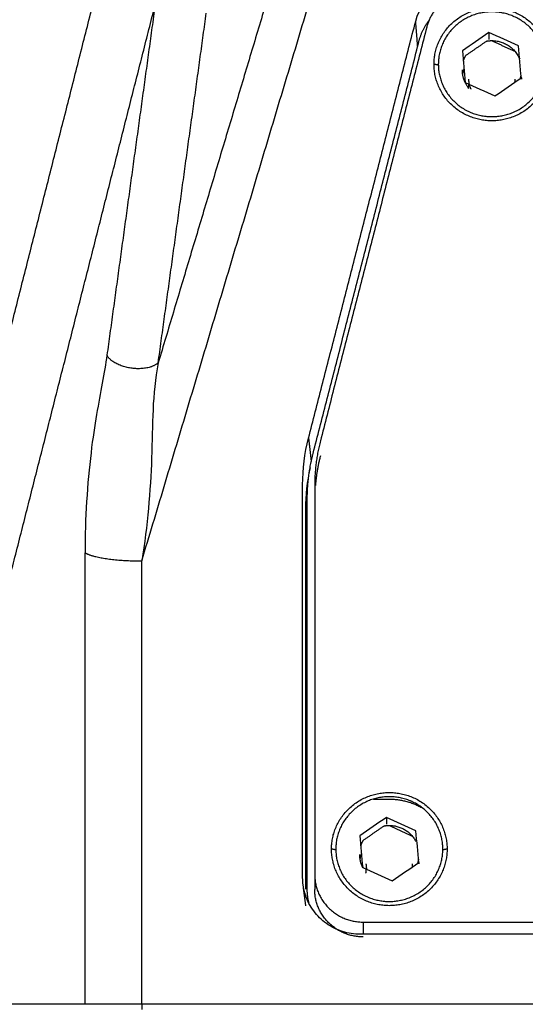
# Model space of a CAD drawing. Header units: millimetres. Extents: x 4946 to 6276, y -4769 to -3439.
# Tile 144 of 195: x 5990 to 6017, y -3782 to -3729. Entities that reach past the tile are written whole.
import ezdxf

# ---------------------------------------------------------------- set-up
doc = ezdxf.new("R2010")
doc.units = ezdxf.units.MM
doc.layers.add('ROXX_NEOmini_FIXTURE', color=7, linetype='Continuous', true_color=0x000000)
doc.dimstyles.get("Standard").update_dxf_attribs({"dimscale": 10, "dimtxt": 2.5, "dimasz": 3, "dimexe": 1, "dimexo": 0.5, "dimgap": 0.8, "dimtad": 1, "dimtoh": 1, "dimdec": 1, "dimzin": 1, "dimdsep": 46, "dimtxsty": 'Standard', "dimblk": 'OPEN90', "dimcen": 2.5, "dimadec": 1, "dimazin": 1, "dimtfac": 1, "dimtdec": 4, "dimtix": 1, "dimtofl": 0, "dimtmove": 1, "dimatfit": 3, "dimldrblk": 'OPEN90', "dimfxl": 1, "dimtolj": 1, "dimtzin": 1, "dimarcsym": 0})

# ---------------------------------------------------------------- blocks, each defined once
blk = doc.blocks.new('*D4')
at = {"layer": 'Defpoints', "color": 0}
for p in [(5752.196, -3663.256), (6119.696, -3663.256), (6119.696, -3885.816)]:
    blk.add_point(p, dxfattribs=at)
at = {"layer": 'ROXX_NEOmini_FIXTURE', "color": 0, "lineweight": -2}
for p, q in [((5752.196, -3669.257), (5752.196, -3888.817)), ((6119.696, -3669.257), (6119.696, -3888.817)), ((5758.197, -3885.816), (6113.695, -3885.816))]:
    blk.add_line(p, q, dxfattribs=at)
at = {"layer": 'ROXX_NEOmini_FIXTURE', "color": 0}
for points in [[(5758.197, -3884.816), (5758.197, -3886.817), (5752.196, -3885.816)], [(6113.695, -3886.817), (6113.695, -3884.816), (6119.696, -3885.816)]]:
    blk.add_solid(points, dxfattribs=at)
at = {"layer": 'ROXX_NEOmini_FIXTURE', "color": 0, "insert": (5935.946, -3878.915), "char_height": 9.0015, "attachment_point": 5}
blk.add_mtext('\\A1;367.5', dxfattribs=at)

msp = doc.modelspace()

# ---------------------------------------------------------------- linework, layer by layer
at = {"layer": 'ROXX_NEOmini_FIXTURE', "color": 18, "lineweight": -3, "true_color": 0x000000}
for points, degree in [([(5983.983, -3766.973), (5989.495, -3745.241), (5995.006, -3723.51)], 2), ([(6003.839, -3725.648), (6000.591, -3736.493), (5997.344, -3747.337)], 2), ([(5996.463, -3757.978), (6001.255, -3741.979), (6006.046, -3725.98)], 2), ([(6011.153, -3728.999), (6011.343, -3728.258), (6012.122, -3727.278), (6013.282, -3726.777), (6014.062, -3726.777)], 3), ([(5986.836, -3768.91), (5992.003, -3748.537), (5997.17, -3728.165)], 2), ([(5997.17, -3728.165), (5995.881, -3737.548), (5994.593, -3746.931)], 2), ([(5997.344, -3747.337), (5998.632, -3737.954), (5999.921, -3728.57)], 2), ([(6005.408, -3751.378), (6008.281, -3740.188), (6011.153, -3728.999)], 2), ([(6011.261, -3730.356), (6011.207, -3729.678), (6011.153, -3728.999)], 2), ([(6011.744, -3729.318), (6008.892, -3740.427), (6006.041, -3751.535)], 2), ([(6005.653, -3752.205), (6008.5, -3741.112), (6011.348, -3730.02)], 2), ([(6015.083, -3729.609), (6014.608, -3729.937), (6014.132, -3730.265), (6013.656, -3730.592)], 3), ([(6013.874, -3730.813), (6014.42, -3730.437), (6014.966, -3730.061)], 2), ([(6015.083, -3729.609), (6015.083, -3729.795), (6015.083, -3729.98)], 2), ([(6016.666, -3730.329), (6016.138, -3730.089), (6015.611, -3729.849), (6015.083, -3729.609)], 3), ([(6015.209, -3730.037), (6015.857, -3730.332), (6016.504, -3730.626)], 2), ([(6013.656, -3730.592), (6013.708, -3731.16), (6013.759, -3731.728), (6013.811, -3732.295)], 3), ([(6016.821, -3732.032), (6016.769, -3731.464), (6016.718, -3730.897), (6016.666, -3730.329)], 3), ([(6012.403, -3731.364), (6012.271, -3731.338), (6012.138, -3731.311)], 2), ([(6015.394, -3733.015), (6015.869, -3732.687), (6016.345, -3732.36), (6016.821, -3732.032)], 3), ([(6016.821, -3732.032), (6016.821, -3732.075), (6016.821, -3732.118)], 2), ([(6013.811, -3732.295), (6014.339, -3732.535), (6014.866, -3732.775), (6015.394, -3733.015)], 3), ([(5994.593, -3746.931), (5994.52, -3747.401), (5994.359, -3748.408), (5994.032, -3750.061), (5993.732, -3752.05), (5993.47, -3754.801), (5993.421, -3756.601), (5993.42, -3757.537)], 3), ([(6005.091, -3753.887), (6005.091, -3753.038), (6005.197, -3752.202), (6005.408, -3751.378)], 3), ([(6005.408, -3751.378), (6005.479, -3752.011), (6005.55, -3752.645)], 2), ([(6005.487, -3752.978), (6005.321, -3753.709), (6005.238, -3754.45), (6005.238, -3755.201)], 3), ([(6005.091, -3774.985), (6005.091, -3764.436), (6005.091, -3753.887)], 2), ([(6005.738, -3753.926), (6005.738, -3764.373), (6005.738, -3774.82)], 2), ([(6005.338, -3775.617), (6005.338, -3765.154), (6005.338, -3754.692)], 2), ([(6005.238, -3755.201), (6005.238, -3765.403), (6005.238, -3775.605)], 2), ([(5993.42, -3781.777), (5993.42, -3769.657), (5993.42, -3757.537)], 2), ([(5996.463, -3781.777), (5996.463, -3769.878), (5996.463, -3757.978)], 2), ([(6008.893, -3770.767), (6009.316, -3770.767), (6009.738, -3770.767)], 2), ([(6009.583, -3771.746), (6009.108, -3772.074), (6008.632, -3772.401), (6008.156, -3772.729)], 3), ([(6009.583, -3771.746), (6009.583, -3771.931), (6009.583, -3772.117)], 2), ([(6011.166, -3772.466), (6010.638, -3772.226), (6010.111, -3771.986), (6009.583, -3771.746)], 3), ([(6008.352, -3772.965), (6008.916, -3772.576), (6009.48, -3772.188)], 2), ([(6009.742, -3772.189), (6010.357, -3772.469), (6010.972, -3772.748)], 2), ([(6008.156, -3772.729), (6008.208, -3773.297), (6008.259, -3773.864), (6008.311, -3774.432)], 3), ([(6011.321, -3774.169), (6011.269, -3773.601), (6011.218, -3773.034), (6011.166, -3772.466)], 3), ([(6006.871, -3773.494), (6006.755, -3773.471), (6006.638, -3773.448)], 2), ([(6012.838, -3773.448), (6012.723, -3773.471), (6012.608, -3773.494)], 2), ([(6008.311, -3774.432), (6008.839, -3774.672), (6009.366, -3774.912), (6009.894, -3775.152)], 3), ([(6009.894, -3775.152), (6010.369, -3774.824), (6010.845, -3774.496), (6011.321, -3774.169)], 3), ([(6011.321, -3774.169), (6011.321, -3774.2), (6011.321, -3774.231)], 2), ([(6005.115, -3775.363), (6005.099, -3775.24), (6005.091, -3775.114), (6005.091, -3774.985)], 3), ([(6005.738, -3774.82), (6005.738, -3775.219), (6005.738, -3775.617)], 2), ([(6005.261, -3776.5), (6005.192, -3775.963), (6005.123, -3775.425)], 2), ([(6008.338, -3777.368), (6008.338, -3777.695), (6008.338, -3778.022)], 2), ([(6008.338, -3777.368), (6044.238, -3777.368), (6080.138, -3777.368)], 2), ([(6080.287, -3778.022), (6044.238, -3778.022), (6008.19, -3778.022)], 2), ([(5993.42, -3781.777), (5990.509, -3781.777), (5987.598, -3781.777)], 2), ([(6085.838, -3781.777), (6041.151, -3781.777), (5996.463, -3781.777)], 2), ([(5996.463, -3781.777), (5996.463, -3781.917), (5996.463, -3782.058)], 2)]:
    msp.add_open_spline(points, degree=degree, dxfattribs=at)
for points, weights in [([(6014.265, -3727.392), (6012.238, -3727.392), (6011.744, -3729.318)], [1, 0.788655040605, 1]), ([(6012.138, -3731.311), (6012.138, -3728.273), (6015.238, -3728.273)], [1, 0.707106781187, 1]), ([(6015.238, -3728.273), (6018.338, -3728.273), (6018.338, -3731.311)], [1, 0.707106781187, 1]), ([(6011.348, -3730.02), (6011.499, -3729.429), (6011.878, -3728.947)], [1, 0.933554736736, 0.908889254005]), ([(6014.968, -3730.065), (6015.102, -3730.042), (6015.238, -3730.042)], [0.939788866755, 0.965931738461, 1]), ([(6015.238, -3730.042), (6016.336, -3730.042), (6016.731, -3731.046)], [1, 0.778747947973, 0.891764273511]), ([(6013.707, -3731.155), (6013.765, -3730.969), (6013.868, -3730.802)], [0.907150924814, 0.879741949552, 0.866349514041]), ([(6015.238, -3734.349), (6012.138, -3734.349), (6012.138, -3731.311)], [1, 0.707106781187, 1]), ([(6013.638, -3731.61), (6013.638, -3732.167), (6013.996, -3732.599)], [1, 0.871831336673, 0.855834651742]), ([(6013.743, -3731.551), (6013.685, -3731.701), (6013.659, -3731.86)], [0.892610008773, 0.912621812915, 0.942887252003]), ([(6018.338, -3731.311), (6018.338, -3734.349), (6015.238, -3734.349)], [1, 0.707106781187, 1]), ([(6013.988, -3732.109), (6013.988, -3732.398), (6014.12, -3732.656)], [1, 0.911029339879, 0.876110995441]), ([(6016.471, -3732.313), (6016.488, -3732.212), (6016.488, -3732.109)], [0.940484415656, 0.96638403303, 1]), ([(6016.77, -3732.063), (6016.794, -3731.986), (6016.81, -3731.907)], [0.907548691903, 0.919373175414, 0.933787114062]), ([(6013.988, -3732.607), (6013.988, -3732.481), (6014.015, -3732.358)], [1, 0.959157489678, 0.929705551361]), ([(6006.041, -3751.535), (6005.738, -3752.712), (6005.738, -3753.926)], [1, 0.992417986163, 1]), ([(6005.338, -3754.692), (6005.338, -3753.429), (6005.653, -3752.205)], [1, 0.992417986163, 1]), ([(6006.041, -3752.333), (6005.839, -3753.12), (6005.771, -3753.929)], [1, 0.994917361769, 0.996649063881]), ([(5993.42, -3757.537), (5994.138, -3757.978), (5996.463, -3757.978)], [1, 0.809017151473, 1]), ([(6006.638, -3773.448), (6006.638, -3770.41), (6009.738, -3770.41)], [1, 0.707106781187, 1]), ([(6009.738, -3770.41), (6012.838, -3770.41), (6012.838, -3773.448)], [1, 0.707106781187, 1]), ([(6009.738, -3770.767), (6010.674, -3770.767), (6011.488, -3771.219)], [1, 0.9015815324, 0.869304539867]), ([(6009.486, -3772.199), (6009.611, -3772.179), (6009.738, -3772.179)], [0.943226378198, 0.968149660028, 1]), ([(6009.738, -3772.179), (6010.728, -3772.179), (6011.17, -3773.047)], [1, 0.796077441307, 0.876110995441]), ([(6008.211, -3773.28), (6008.264, -3773.115), (6008.352, -3772.965)], [0.90535278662, 0.88137112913, 0.868492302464]), ([(6009.738, -3776.486), (6006.638, -3776.486), (6006.638, -3773.448)], [1, 0.707106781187, 1]), ([(6008.138, -3773.747), (6008.138, -3774.117), (6008.307, -3774.447)], [1, 0.911029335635, 0.87611099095]), ([(6008.243, -3773.687), (6008.19, -3773.824), (6008.164, -3773.969)], [0.892610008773, 0.910827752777, 0.937543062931]), ([(6012.838, -3773.448), (6012.838, -3776.486), (6009.738, -3776.486)], [1, 0.707106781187, 1]), ([(6008.488, -3774.245), (6008.488, -3774.402), (6008.528, -3774.553)], [1, 0.949841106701, 0.916861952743]), ([(6010.978, -3774.405), (6010.988, -3774.326), (6010.988, -3774.245)], [0.951976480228, 0.973610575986, 1]), ([(6011.269, -3774.205), (6011.301, -3774.102), (6011.318, -3773.996)], [0.906726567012, 0.922474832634, 0.942887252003]), ([(6011.338, -3774.245), (6011.338, -3774.234), (6011.338, -3774.222)], [1, 0.996881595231, 0.993829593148]), ([(6005.738, -3774.82), (6005.738, -3777.368), (6008.338, -3777.368)], [1, 0.707106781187, 1]), ([(6008.488, -3774.744), (6008.488, -3774.632), (6008.509, -3774.522)], [1, 0.963556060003, 0.936181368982]), ([(6005.432, -3776.346), (6005.338, -3775.987), (6005.338, -3775.617)], [0.917669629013, 0.950453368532, 1]), ([(6008.338, -3778.165), (6005.738, -3778.165), (6005.738, -3775.617)], [1, 0.707106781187, 1])]:
    msp.add_rational_spline(points, weights, degree=2, dxfattribs=at)
for points, weights, knots in [([(6015.238, -3728.499), (6018.109, -3728.499), (6018.109, -3731.311), (6018.109, -3734.124), (6015.238, -3734.124), (6012.368, -3734.124), (6012.368, -3731.311), (6012.368, -3728.499), (6015.238, -3728.499)], [1, 0.707106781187, 1, 0.707106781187, 1, 0.707106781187, 1, 0.707106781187, 1], [0, 0, 0, 5.654867, 5.654867, 11.309734, 11.309734, 16.9646, 16.9646, 22.619467, 22.619467, 22.619467]), ([(5997.344, -3747.337), (5996.883, -3747.774), (5995.883, -3747.626), (5994.883, -3747.479), (5994.593, -3746.931)], [1, 0.829154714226, 1, 0.829154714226, 1], [0, 0, 0, 1.779607, 1.779607, 3.559214, 3.559214, 3.559214]), ([(6009.738, -3770.636), (6012.609, -3770.636), (6012.609, -3773.448), (6012.609, -3776.26), (6009.738, -3776.26), (6006.868, -3776.26), (6006.868, -3773.448), (6006.868, -3770.636), (6009.738, -3770.636)], [1, 0.707106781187, 1, 0.707106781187, 1, 0.707106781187, 1, 0.707106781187, 1], [0, 0, 0, 5.654867, 5.654867, 11.309734, 11.309734, 16.9646, 16.9646, 22.619467, 22.619467, 22.619467])]:
    msp.add_rational_spline(points, weights, degree=2, knots=knots, dxfattribs=at)
for points, knots in [([(5997.344, -3747.337), (5997.171, -3748.203), (5997.036, -3749.833), (5997.004, -3753.287), (5996.771, -3756.077), (5996.463, -3757.978)], [-11.40606, -11.40606, -11.40606, -11.40606, -8.554545, -5.70303, 0, 0, 0, 0]), ([(6008.19, -3778.022), (6007.854, -3778.022), (6007.217, -3777.92), (6006.336, -3777.481), (6005.643, -3776.802), (6005.253, -3776.051), (6005.139, -3775.556), (6005.115, -3775.363)], [-4.920201, -4.920201, -4.920201, -4.920201, -3.936161, -2.95212, -1.96808, -0.98404, -0.384229, -0.384229, -0.384229, -0.384229]), ([(5996.463, -3781.777), (5995.681, -3781.777), (5994.483, -3781.777), (5993.657, -3781.777), (5993.42, -3781.777)], [-4.167671, -4.167671, -4.167671, -4.167671, -2.083835, 0, 0, 0, 0])]:
    msp.add_open_spline(points, degree=3, knots=knots, dxfattribs=at)

# ---------------------------------------------------------------- dimensions: what is measured, and where the dimension line sits
at = {"layer": 'ROXX_NEOmini_FIXTURE', "color": 5, "true_color": 0x0000ff}
dim = msp.add_linear_dim(base=(6119.696, -3885.816), p1=(5752.196, -3663.256), p2=(6119.696, -3663.256), dimstyle='Standard', override={"dimscale": 3.0005, "dimtxt": 3, "dimasz": 2, "dimexe": 1, "dimexo": 2, "dimgap": 0.8, "dimtad": 1, "dimtih": 0, "dimtoh": 0, "dimdec": 1, "dimlfac": 1, "dimzin": 1, "dimtxsty": 'Standard', "dimsah": 0, "dimcen": 2.5, "dimadec": 1, "dimazin": 1, "dimtix": 0, "dimtmove": 0, "dimtzin": 1}, dxfattribs=at)
dim.commit()
dim.dimension.update_dxf_attribs({"geometry": '*D4', "text_midpoint": (5935.946, -3878.915)})

doc.saveas('drawing.dxf')
